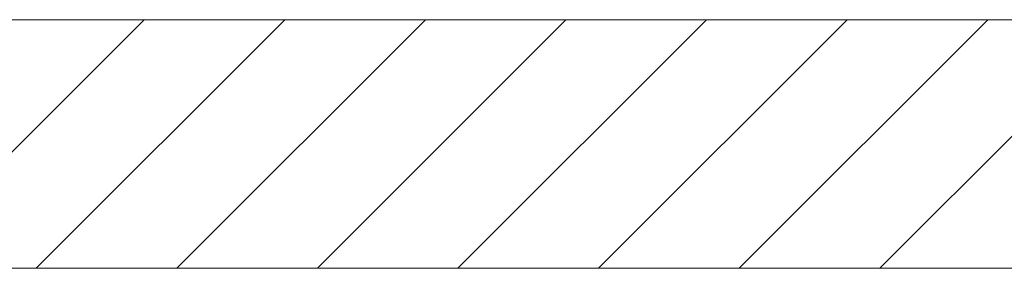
# Model space of a CAD drawing. Extents: x -620 to 300, y 62 to 1112.
# Tile 129 of 256: x 220.89 to 230.79, y 653.01 to 655.51. Entities that reach past the tile are written whole.
import ezdxf
from ezdxf.lldxf.tags import DXFTag

# ---------------------------------------------------------------- set-up
doc = ezdxf.new("R2010")
doc.units = 0
doc.layers.get('0').update_dxf_attribs({"lineweight": 13})
doc.layers.add('E_Detail_Linie_Text_Bem', color=7, linetype='Continuous', lineweight=13)
doc.layers.add('E_Detail_Wandschraffur', color=7, linetype='Continuous', lineweight=5, true_color=0xc0c0c0)
tags = doc.linetypes.add('fein_strichliert', pattern=[4, 1, -2, 1]).pattern_tags.tags
tags[8:9] = [DXFTag(74, 4), DXFTag(75, 0), DXFTag(340, '0'), DXFTag(46, 0.0), DXFTag(50, 0.0), DXFTag(44, 0.0), DXFTag(45, 0.0)]
tags[6:7] = [DXFTag(74, 4), DXFTag(75, 0), DXFTag(340, '0'), DXFTag(46, 0.0), DXFTag(50, 0.0), DXFTag(44, 0.0), DXFTag(45, 0.0)]
tags[4:5] = [DXFTag(74, 4), DXFTag(75, 0), DXFTag(340, '0'), DXFTag(46, 0.0), DXFTag(50, 0.0), DXFTag(44, 0.0), DXFTag(45, 0.0)]

# ---------------------------------------------------------------- blocks, each defined once
blk = doc.blocks.new('Referenz-A06G9SFX8I')
at = {"layer": 'E_Detail_Linie_Text_Bem', "linetype": 'Continuous', "ltscale": 0.13}
for p, q in [((241.1654, 655.5129), (189.8384, 655.5129)), ((189.8384, 653.0129), (238.6654, 653.0129)), ((200.2307, 653.0129), (241.1654, 653.0129))]:
    blk.add_line(p, q, dxfattribs=at)
at = {"layer": 'E_Detail_Wandschraffur', "linetype": 'ByBlock', "ltscale": 0.13}
for p, q in [((219.6362, 653.0129), (222.1362, 655.5129)), ((222.4646, 653.0129), (224.9646, 655.5129)), ((225.293, 653.0129), (227.793, 655.5129)), ((228.1215, 653.0129), (230.6215, 655.5129))]:
    blk.add_line(p, q, dxfattribs=at)
at = {"layer": 'E_Detail_Wandschraffur', "linetype": 'fein_strichliert', "ltscale": 0.13}
for p, q in [((221.0504, 653.0129), (223.5504, 655.5129)), ((223.8788, 653.0129), (226.3788, 655.5129)), ((226.7072, 653.0129), (229.2072, 655.5129)), ((229.5357, 653.0129), (232.0357, 655.5129))]:
    blk.add_line(p, q, dxfattribs=at)

msp = doc.modelspace()

# ---------------------------------------------------------------- block references
at = {"color": 8, "lineweight": 25, "ltscale": 0.25, "true_color": 0x808080}
msp.add_blockref('Referenz-A06G9SFX8I', (0, 0), dxfattribs=at)

doc.saveas('drawing.dxf')
